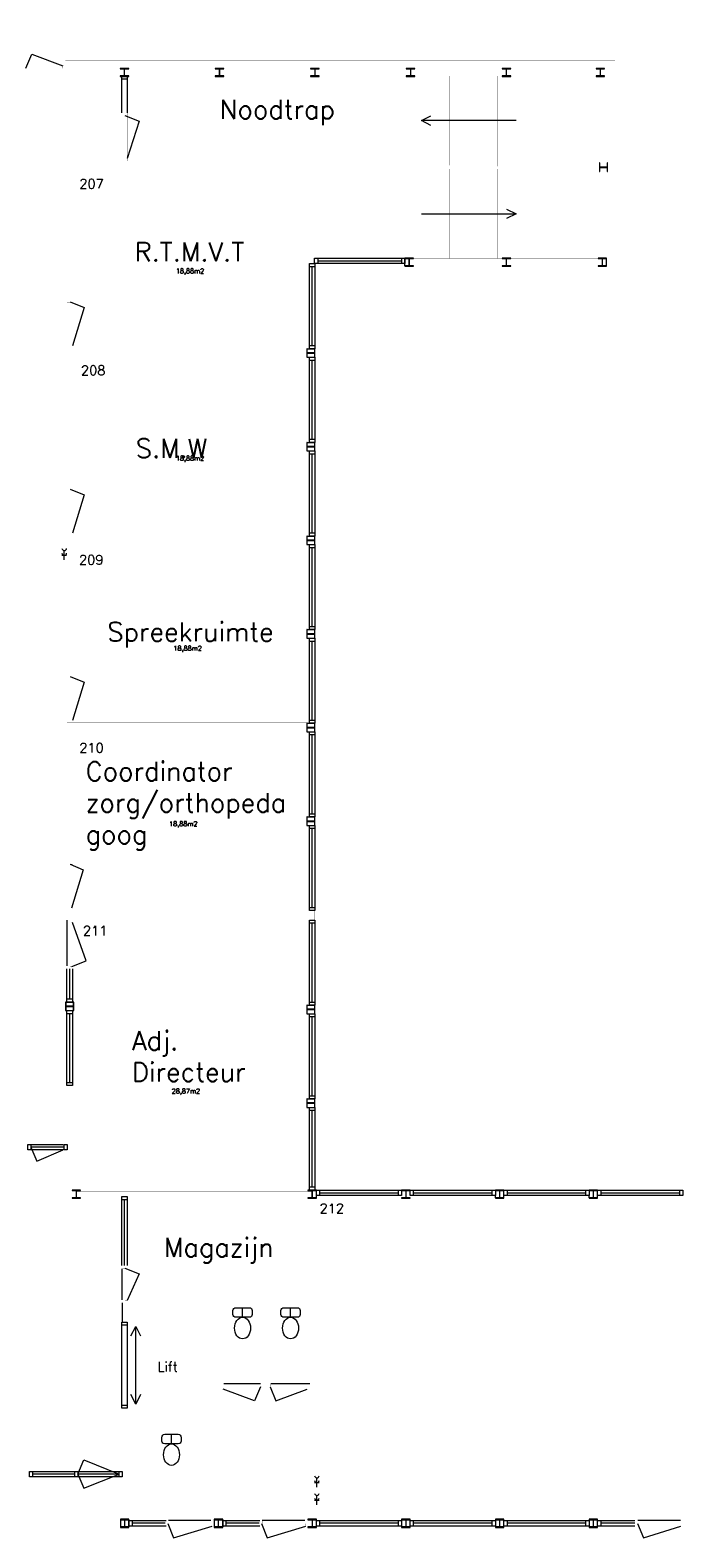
# Model space of a CAD drawing. Header units: millimetres. Extents: x 0 to 168869, y 0 to 118900.
# Tile 12 of 17: x 121466 to 135229, y 26712 to 58588. Entities that reach past the tile are written whole.
import ezdxf

# ---------------------------------------------------------------- set-up
doc = ezdxf.new("R2010")
doc.units = ezdxf.units.MM
doc.header["$MEASUREMENT"] = 0
doc.linetypes.add('DASHED2', pattern=[0.375, 0.25, -0.125])
doc.layers.get('0').update_dxf_attribs({"linetype": 'CONTINUOUS'})
for name, color, linetype in [('Binnenkozijn', 4, 'CONTINUOUS'), ('Binnenmuur', 1, 'CONTINUOUS'), ('Buitenmuur', 1, 'CONTINUOUS'), ('Hekwerk', 3, 'CONTINUOUS'), ('Lift', 3, 'CONTINUOUS'), ('Profiel', 5, 'CONTINUOUS'), ('SANITAIR', 7, 'CONTINUOUS'), ('TEKST', 7, 'CONTINUOUS'), ('Timmerwerk', 5, 'CONTINUOUS'), ('TRAPPEN', 2, 'CONTINUOUS'), ('Wandcontactdoos', 7, 'CONTINUOUS'), ('wandopeningen binnen', 4, 'CONTINUOUS'), ('wandopeningen buiten', 4, 'CONTINUOUS')]:
    doc.layers.add(name, color=color, linetype=linetype)
doc.styles.get("Standard").update_dxf_attribs({"font": 'romans.shx'})

msp = doc.modelspace()

# ---------------------------------------------------------------- linework, layer by layer
at = {"layer": 'Binnenkozijn', "lineweight": 0}
for p, q in [((123514.696, 57552.126), (123514.696, 56837.126)), ((127421.697, 51920.126), (127421.697, 53586.126)), ((127478.697, 53586.126), (127478.697, 51920.126)), ((127538.697, 53710.126), (129314.196, 53710.126)), ((129342.696, 53653.126), (127538.697, 53653.126)), ((127421.697, 49940.126), (127421.697, 51606.126)), ((127478.697, 51606.126), (127478.697, 49940.126)), ((127421.697, 47960.126), (127421.697, 49626.126)), ((127478.697, 49626.126), (127478.697, 47960.126)), ((127421.697, 45980.126), (127421.697, 47646.126)), ((127478.697, 47646.126), (127478.697, 45980.126)), ((127421.697, 44000.127), (127421.697, 45666.127)), ((127478.697, 45666.127), (127478.697, 44000.127)), ((127421.696, 42020.127), (127421.696, 43686.127)), ((127478.696, 43686.127), (127478.696, 42020.127)), ((127421.696, 40040.127), (127421.696, 41706.127)), ((127478.696, 41706.127), (127478.696, 40040.127)), ((127421.696, 38040.127), (127421.696, 39706.127)), ((127478.696, 39706.127), (127478.696, 38040.127)), ((122300.696, 38106.127), (122300.696, 38739.127)), ((122357.696, 38739.127), (122357.696, 38106.127)), ((122300.696, 36342.127), (122300.696, 37792.127)), ((122357.696, 37792.127), (122357.696, 36342.127)), ((127421.696, 36060.127), (127421.696, 37726.127)), ((127478.696, 37726.127), (127478.696, 36060.127)), ((127421.696, 34130.127), (127421.696, 35746.127)), ((127478.696, 35746.127), (127478.696, 34130.127)), ((121481.696, 35029.629), (122162.325, 35029.629)), ((122183.696, 34972.629), (121481.696, 34972.629)), ((123459.696, 32466.626), (123459.696, 33860.627)), ((123516.696, 33860.627), (123516.696, 32466.626)), ((127578.696, 34006.127), (129244.696, 34006.127)), ((129244.696, 33949.127), (127578.696, 33949.127)), ((129558.696, 34006.127), (131224.696, 34006.127)), ((131224.696, 33949.127), (129558.696, 33949.127)), ((131538.696, 34006.127), (133204.696, 34006.127)), ((133204.696, 33949.127), (131538.696, 33949.127)), ((133518.696, 34006.127), (135184.696, 34006.127)), ((135184.696, 33949.127), (133518.696, 33949.127)), ((123516.696, 31205.626), (123516.696, 29517.628)), ((121517.196, 28117.628), (122472.696, 28117.628)), ((122405.696, 28060.628), (121517.196, 28060.628)), ((122472.696, 28117.628), (123342.696, 28117.628)), ((123342.696, 28060.628), (122472.696, 28060.628)), ((123618.196, 27076.127), (124337.196, 27076.127)), ((124318.196, 27019.127), (123618.196, 27019.127)), ((125599.196, 27076.127), (126318.196, 27076.127)), ((126299.196, 27019.127), (125599.196, 27019.127)), ((127578.696, 27076.127), (129244.696, 27076.127)), ((129244.696, 27019.127), (127578.696, 27019.127)), ((129558.696, 27076.127), (131224.696, 27076.127)), ((131224.696, 27019.127), (129558.696, 27019.127)), ((131538.696, 27076.127), (133204.696, 27076.127)), ((133204.696, 27019.127), (131538.696, 27019.127)), ((133518.696, 27076.127), (134236.696, 27076.127)), ((134236.696, 27019.127), (133518.696, 27019.127))]:
    msp.add_line(p, q, dxfattribs=at)
for points in [[(123400.696, 57552.126), (123400.696, 57619.126), (123514.696, 57619.126), (123514.696, 57552.126), (123400.696, 57552.126)], [(123400.696, 56837.126), (123400.696, 57552.126)], [(127364.697, 53586.126), (127364.697, 53653.126), (127478.697, 53653.126), (127478.697, 53586.126), (127364.697, 53586.126)], [(127364.697, 51920.126), (127364.697, 53586.126)], [(127471.697, 53767.126), (127538.697, 53767.126), (127538.697, 53653.126), (127471.697, 53653.126), (127471.697, 53767.126)], [(127510.197, 53767.126), (129314.196, 53767.126)], [(129314.196, 53767.126), (129381.196, 53767.126), (129381.196, 53653.126), (129314.196, 53653.126), (129314.196, 53767.126)], [(127364.697, 51853.126), (127364.697, 51920.126), (127478.697, 51920.126), (127478.697, 51853.126), (127364.697, 51853.126)], [(127364.697, 51606.126), (127364.697, 51673.126), (127478.697, 51673.126), (127478.697, 51606.126), (127364.697, 51606.126)], [(127364.697, 49940.126), (127364.697, 51606.126)], [(127364.697, 49873.126), (127364.697, 49940.126), (127478.697, 49940.126), (127478.697, 49873.126), (127364.697, 49873.126)], [(127364.697, 49626.126), (127364.697, 49693.126), (127478.697, 49693.126), (127478.697, 49626.126), (127364.697, 49626.126)], [(127364.697, 47960.126), (127364.697, 49626.126)], [(127364.697, 47893.126), (127364.697, 47960.126), (127478.697, 47960.126), (127478.697, 47893.126), (127364.697, 47893.126)], [(127364.697, 47646.126), (127364.697, 47713.126), (127478.697, 47713.126), (127478.697, 47646.126), (127364.697, 47646.126)], [(127364.697, 45980.126), (127364.697, 47646.126)], [(127364.697, 45913.126), (127364.697, 45980.126), (127478.697, 45980.126), (127478.697, 45913.126), (127364.697, 45913.126)], [(127364.697, 45666.127), (127364.697, 45733.127), (127478.697, 45733.127), (127478.697, 45666.127), (127364.697, 45666.127)], [(127364.697, 44000.127), (127364.697, 45666.127)], [(127364.697, 43933.127), (127364.697, 44000.127), (127478.697, 44000.127), (127478.697, 43933.127), (127364.697, 43933.127)], [(127364.696, 43686.127), (127364.696, 43753.127), (127478.696, 43753.127), (127478.696, 43686.127), (127364.696, 43686.127)], [(127364.696, 42020.127), (127364.696, 43686.127)], [(127364.696, 41953.127), (127364.696, 42020.127), (127478.696, 42020.127), (127478.696, 41953.127), (127364.696, 41953.127)], [(127364.696, 41706.127), (127364.696, 41773.127), (127478.696, 41773.127), (127478.696, 41706.127), (127364.696, 41706.127)], [(127364.696, 40040.127), (127364.696, 41706.127)], [(127364.696, 39973.127), (127364.696, 40040.127), (127478.696, 40040.127), (127478.696, 39973.127), (127364.696, 39973.127)], [(127364.696, 39706.127), (127364.696, 39773.127), (127478.696, 39773.127), (127478.696, 39706.127), (127364.696, 39706.127)], [(127364.696, 38040.127), (127364.696, 39706.127)], [(122243.696, 38106.127), (122243.696, 38739.127)], [(122243.696, 38039.127), (122243.696, 38106.127), (122357.696, 38106.127), (122357.696, 38039.127), (122243.696, 38039.127)], [(127364.696, 37973.127), (127364.696, 38040.127), (127478.696, 38040.127), (127478.696, 37973.127), (127364.696, 37973.127)], [(122243.696, 37792.127), (122243.696, 37859.127), (122357.696, 37859.127), (122357.696, 37792.127), (122243.696, 37792.127)], [(122243.696, 36342.127), (122243.696, 37792.127)], [(127364.696, 37726.127), (127364.696, 37793.127), (127478.696, 37793.127), (127478.696, 37726.127), (127364.696, 37726.127)], [(127364.696, 36060.127), (127364.696, 37726.127)], [(122243.696, 36275.127), (122243.696, 36342.127), (122357.696, 36342.127), (122357.696, 36275.127), (122243.696, 36275.127)], [(127364.696, 35993.127), (127364.696, 36060.127), (127478.696, 36060.127), (127478.696, 35993.127), (127364.696, 35993.127)], [(127364.696, 35746.127), (127364.696, 35813.127), (127478.696, 35813.127), (127478.696, 35746.127), (127364.696, 35746.127)], [(127364.696, 34130.127), (127364.696, 35746.127)], [(121481.696, 34915.629), (121414.696, 34915.629), (121414.696, 35029.629), (121481.696, 35029.629), (121481.696, 34915.629)], [(122163.825, 34915.629), (121483.196, 34915.629)], [(122250.696, 34915.629), (122183.696, 34915.629), (122183.696, 35029.629), (122250.696, 35029.629), (122250.696, 34915.629)], [(127364.696, 34063.127), (127364.696, 34130.127), (127478.696, 34130.127), (127478.696, 34063.127), (127364.696, 34063.127)], [(123402.696, 33860.627), (123402.696, 33927.627), (123516.696, 33927.627), (123516.696, 33860.627), (123402.696, 33860.627)], [(123402.696, 32466.626), (123402.696, 33860.627)], [(127511.696, 34063.127), (127578.696, 34063.127), (127578.696, 33949.127), (127511.696, 33949.127), (127511.696, 34063.127)], [(127578.696, 34063.127), (129244.696, 34063.127)], [(129244.696, 34063.127), (129311.696, 34063.127), (129311.696, 33949.127), (129244.696, 33949.127), (129244.696, 34063.127)], [(129491.696, 34063.127), (129558.696, 34063.127), (129558.696, 33949.127), (129491.696, 33949.127), (129491.696, 34063.127)], [(129558.696, 34063.127), (131224.696, 34063.127)], [(131224.696, 34063.127), (131291.696, 34063.127), (131291.696, 33949.127), (131224.696, 33949.127), (131224.696, 34063.127)], [(131471.696, 34063.127), (131538.696, 34063.127), (131538.696, 33949.127), (131471.696, 33949.127), (131471.696, 34063.127)], [(131538.696, 34063.127), (133204.696, 34063.127)], [(133204.696, 34063.127), (133271.696, 34063.127), (133271.696, 33949.127), (133204.696, 33949.127), (133204.696, 34063.127)], [(133451.696, 34063.127), (133518.696, 34063.127), (133518.696, 33949.127), (133451.696, 33949.127), (133451.696, 34063.127)], [(133518.696, 34063.127), (135184.696, 34063.127)], [(135184.696, 34063.127), (135251.696, 34063.127), (135251.696, 33949.127), (135184.696, 33949.127), (135184.696, 34063.127)], [(123402.696, 31205.626), (123402.696, 31272.626), (123516.696, 31272.626), (123516.696, 31205.626), (123402.696, 31205.626)], [(123402.696, 29517.628), (123402.696, 31205.626)], [(123402.696, 29450.628), (123402.696, 29517.628), (123516.696, 29517.628), (123516.696, 29450.628), (123402.696, 29450.628)], [(121517.196, 28003.628), (121450.196, 28003.628), (121450.196, 28117.628), (121517.196, 28117.628), (121517.196, 28003.628)], [(122472.696, 28003.628), (122405.696, 28003.628), (122405.696, 28117.628), (122472.696, 28117.628), (122472.696, 28003.628)], [(123409.696, 28003.628), (123342.696, 28003.628), (123342.696, 28117.628), (123409.696, 28117.628), (123409.696, 28003.628)], [(122472.696, 28003.628), (121517.196, 28003.628)], [(123342.696, 28003.628), (122472.696, 28003.628)], [(123618.196, 26962.127), (123551.196, 26962.127), (123551.196, 27076.127), (123618.196, 27076.127), (123618.196, 26962.127)], [(124337.196, 26962.127), (123618.196, 26962.127)], [(125599.196, 26962.127), (125532.196, 26962.127), (125532.196, 27076.127), (125599.196, 27076.127), (125599.196, 26962.127)], [(126318.196, 26962.127), (125599.196, 26962.127)], [(127578.696, 26962.127), (127511.696, 26962.127), (127511.696, 27076.127), (127578.696, 27076.127), (127578.696, 26962.127)], [(129244.696, 26962.127), (127578.696, 26962.127)], [(129311.696, 26962.127), (129244.696, 26962.127), (129244.696, 27076.127), (129311.696, 27076.127), (129311.696, 26962.127)], [(129558.696, 26962.127), (129491.696, 26962.127), (129491.696, 27076.127), (129558.696, 27076.127), (129558.696, 26962.127)], [(131224.696, 26962.127), (129558.696, 26962.127)], [(131291.696, 26962.127), (131224.696, 26962.127), (131224.696, 27076.127), (131291.696, 27076.127), (131291.696, 26962.127)], [(131538.696, 26962.127), (131471.696, 26962.127), (131471.696, 27076.127), (131538.696, 27076.127), (131538.696, 26962.127)], [(133204.696, 26962.127), (131538.696, 26962.127)], [(133271.696, 26962.127), (133204.696, 26962.127), (133204.696, 27076.127), (133271.696, 27076.127), (133271.696, 26962.127)], [(133518.696, 26962.127), (133451.696, 26962.127), (133451.696, 27076.127), (133518.696, 27076.127), (133518.696, 26962.127)], [(134236.696, 26962.127), (133518.696, 26962.127)]]:
    msp.add_lwpolyline(points, dxfattribs=at)
at = {"layer": 'Binnenkozijn', "lineweight": 0, "const_width": 0.8}
msp.add_lwpolyline([(123457.696, 56837.126), (123457.696, 57552.126)], dxfattribs=at)
at = {"layer": 'Binnenmuur', "lineweight": 0, "const_width": 0.8}
for points in [[(127371.697, 53653.126), (127371.697, 55623.126), (122350.696, 55623.126), (122350.696, 52897.126), (122250.696, 52897.126), (122250.696, 55823.126), (127471.697, 55823.126), (127471.697, 53653.126), (127371.697, 53653.126)], [(122250.696, 48937.127), (122350.696, 48937.126), (122350.696, 51863.126), (122250.696, 51863.126), (122250.696, 48937.127), (122250.696, 48937.127)], [(122250.696, 44977.127), (122350.696, 44977.126), (122350.696, 47903.126), (122250.696, 47903.126), (122250.696, 44977.127), (122250.696, 44977.127)], [(122250.696, 41007.127), (122350.696, 41007.126), (122350.696, 43943.127), (122250.696, 43943.127), (122250.696, 41007.127), (122250.696, 41007.127)], [(122302.196, 33892.127), (122350.696, 33892.127), (122350.696, 36275.127), (122250.696, 36275.127), (122250.696, 33892.127), (122302.196, 33892.127)], [(127423.196, 27104.627), (127471.696, 27104.627), (127471.696, 33892.126), (127371.696, 33892.126), (127371.696, 27104.627), (127423.196, 27104.627)], [(123509.696, 31677.626), (123509.696, 31272.626), (123409.696, 31272.626), (123409.696, 31677.626), (123509.696, 31677.626)], [(126481.946, 31577.626), (126481.946, 29856.128), (126381.946, 29856.128), (126381.946, 31577.626), (126481.946, 31577.626)], [(123461.196, 27104.627), (123509.696, 27104.627), (123509.696, 29450.628), (123409.696, 29450.628), (123409.696, 27104.627), (123461.196, 27104.627)]]:
    msp.add_lwpolyline(points, dxfattribs=at)
at = {"layer": 'Buitenmuur', "lineweight": 0}
msp.add_line((123409.696, 31677.626), (123409.696, 31272.626), dxfattribs=at)
at = {"layer": 'Buitenmuur', "lineweight": 0, "const_width": 0.8}
for points in [[(133719.696, 53440.126), (129478.59, 53440.126), (129381.196, 53440.126), (129381.196, 53598.626), (129478.59, 53598.626), (129478.59, 53540.126), (133719.696, 53540.126), (133719.696, 57839.125), (122207.697, 57839.125), (122207.697, 57939.125), (133819.696, 57939.125), (133819.696, 57839.125), (133819.696, 53440.126), (133719.696, 53440.126)], [(125461.697, 57619.126), (122207.697, 57619.127), (122207.697, 57719.127), (125461.697, 57719.126), (125461.697, 57619.126)], [(127476.696, 57619.126), (125467.697, 57619.126), (125467.697, 57719.126), (127476.696, 57719.126), (127476.696, 57619.126)], [(129496.696, 57619.126), (127482.697, 57619.126), (127482.697, 57719.126), (129496.696, 57719.126), (129496.696, 57619.126)], [(131521.696, 57619.126), (129502.697, 57619.126), (129502.697, 57719.126), (131521.696, 57719.126), (131521.696, 57619.126)], [(133506.696, 57619.125), (131527.697, 57619.125), (131527.697, 57719.125), (133506.696, 57719.125), (133506.696, 57619.125)], [(133499.696, 55692.626), (133499.696, 57609.625), (133599.696, 57609.625), (133599.696, 55692.626), (133499.696, 55692.626)], [(133499.696, 53769.626), (133499.696, 55686.626), (133599.696, 55686.626), (133599.696, 53769.626), (133499.696, 53769.626)], [(131521.696, 53660.126), (129474.196, 53660.126), (129474.196, 53760.126), (131521.696, 53760.126), (131521.696, 53660.126)], [(133546.696, 53660.126), (131527.696, 53660.126), (131527.696, 53760.126), (133546.696, 53760.126), (133546.696, 53660.126)], [(127307.697, 47703.126), (122350.696, 47703.126), (122350.696, 47903.126), (127307.697, 47903.126), (127307.697, 47703.126)], [(127307.696, 43743.127), (122350.696, 43743.127), (122350.696, 43943.127), (127307.696, 43943.127), (127307.696, 43743.127)], [(127478.696, 39773.127), (122243.696, 39773.127), (122243.696, 39973.127), (127478.696, 39973.127), (127478.696, 39773.127)], [(127418.696, 33927.627), (122443.696, 33927.626), (122443.696, 34027.626), (127418.696, 34027.627), (127418.696, 33927.627)], [(127371.696, 31577.626), (123509.696, 31577.626), (123509.696, 31677.626), (127371.696, 31677.626), (127371.696, 31577.626)], [(125492.196, 31570.625), (125392.196, 31570.625), (125392.196, 27104.627), (125492.196, 27104.627), (125492.196, 31570.625)], [(125392.196, 28901.128), (123509.696, 28901.128), (123509.696, 29001.128), (125392.196, 29001.128), (125392.196, 28901.128)]]:
    msp.add_lwpolyline(points, dxfattribs=at)
at = {"layer": 'Hekwerk', "lineweight": 0, "const_width": 0.8}
for points in [[(131236.196, 65444.125), (131186.196, 65444.125), (131186.196, 57939.125), (131236.196, 57939.125), (131236.196, 65444.125)], [(129731.697, 55689.626), (129731.697, 55729.626), (131729.696, 55729.626), (131729.696, 55649.626), (129731.697, 55649.626), (129731.697, 55689.626)]]:
    msp.add_lwpolyline(points, dxfattribs=at)
at = {"layer": 'Lift', "lineweight": 0, "const_width": 0.8}
msp.add_lwpolyline([(123518.946, 31577.626), (125382.946, 31577.626), (125382.946, 29001.128), (123518.946, 29001.128), (123518.946, 31577.626)], dxfattribs=at)
at = {"layer": 'Profiel', "lineweight": 0}
msp.add_line((127317.196, 37793.127), (127469.196, 37793.127), dxfattribs=at)
for points in [[(123367.697, 57780.626), (123367.697, 57771.126), (123439.697, 57771.126, -0.414213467), (123454.697, 57756.126), (123454.697, 57634.126, -0.414213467), (123439.696, 57619.126), (123367.696, 57619.126), (123367.696, 57609.626), (123547.696, 57609.626), (123547.696, 57619.126), (123475.697, 57619.126, -0.41421385), (123460.697, 57634.126), (123460.697, 57756.126, -0.414213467), (123475.697, 57771.126), (123547.697, 57771.126), (123547.697, 57780.626)], [(125374.697, 57780.626), (125374.697, 57771.126), (125446.697, 57771.126, -0.414213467), (125461.697, 57756.126), (125461.696, 57634.126, -0.414213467), (125446.696, 57619.126), (125374.696, 57619.126), (125374.696, 57609.626), (125554.696, 57609.626), (125554.696, 57619.126), (125482.696, 57619.126, -0.41421385), (125467.696, 57634.126), (125467.697, 57756.126, -0.414213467), (125482.697, 57771.126), (125554.697, 57771.126), (125554.697, 57780.626)], [(127389.696, 57780.626), (127389.696, 57771.126), (127461.696, 57771.126, -0.414213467), (127476.696, 57756.126), (127476.696, 57634.126, -0.414213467), (127461.696, 57619.126), (127389.696, 57619.126), (127389.696, 57609.626), (127569.696, 57609.626), (127569.696, 57619.126), (127497.696, 57619.126, -0.41421385), (127482.696, 57634.126), (127482.697, 57756.126, -0.414213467), (127497.697, 57771.126), (127569.697, 57771.126), (127569.697, 57780.626)], [(129409.696, 57780.626), (129409.696, 57771.126), (129481.696, 57771.126, -0.414213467), (129496.696, 57756.126), (129496.696, 57634.126, -0.414213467), (129481.696, 57619.126), (129409.696, 57619.126), (129409.696, 57609.626), (129589.696, 57609.626), (129589.696, 57619.126), (129517.696, 57619.126, -0.41421385), (129502.696, 57634.126), (129502.697, 57756.126, -0.414213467), (129517.697, 57771.126), (129589.697, 57771.126), (129589.696, 57780.626)], [(131434.696, 57780.626), (131434.696, 57771.126), (131506.696, 57771.126, -0.414213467), (131521.696, 57756.126), (131521.696, 57634.126, -0.414213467), (131506.696, 57619.126), (131434.696, 57619.126), (131434.696, 57609.626), (131614.696, 57609.625), (131614.696, 57619.125), (131542.696, 57619.125, -0.41421385), (131527.696, 57634.125), (131527.697, 57756.125, -0.414213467), (131542.697, 57771.125), (131614.697, 57771.125), (131614.696, 57780.626)], [(133419.696, 57780.625), (133419.696, 57771.125), (133491.696, 57771.125, -0.414213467), (133506.696, 57756.125), (133506.696, 57634.125, -0.414213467), (133491.696, 57619.125), (133419.696, 57619.125), (133419.696, 57609.625), (133599.696, 57609.625), (133599.696, 57619.125), (133527.696, 57619.125, -0.41421385), (133512.696, 57634.125), (133512.697, 57756.125, -0.414213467), (133527.697, 57771.125), (133599.697, 57771.125), (133599.696, 57780.625)], [(133661.196, 55779.626), (133651.696, 55779.626), (133651.696, 55707.626, -0.414213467), (133636.696, 55692.626), (133514.696, 55692.626, -0.414213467), (133499.696, 55707.626), (133499.696, 55779.626), (133490.196, 55779.626), (133490.196, 55599.626), (133499.696, 55599.626), (133499.696, 55671.626, -0.41421385), (133514.696, 55686.626), (133636.696, 55686.625, -0.414213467), (133651.696, 55671.625), (133651.696, 55599.625), (133661.196, 55599.626)], [(129381.196, 53769.627), (129381.196, 53760.127), (129453.196, 53760.126, -0.414213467), (129468.196, 53745.126), (129468.196, 53623.126, -0.414213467), (129453.196, 53608.126), (129381.196, 53608.126), (129381.196, 53598.626), (129561.196, 53598.626), (129561.196, 53608.126), (129489.196, 53608.126, -0.41421385), (129474.196, 53623.126), (129474.196, 53745.126, -0.414213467), (129489.196, 53760.126), (129561.196, 53760.126), (129561.196, 53769.627)], [(131434.696, 53769.626), (131434.696, 53760.126), (131506.696, 53760.126, -0.414213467), (131521.696, 53745.126), (131521.696, 53623.126, -0.414213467), (131506.696, 53608.126), (131434.696, 53608.126), (131434.696, 53598.626), (131614.696, 53598.626), (131614.696, 53608.126), (131542.696, 53608.126, -0.41421385), (131527.696, 53623.126), (131527.696, 53745.126, -0.414213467), (131542.697, 53760.126), (131614.697, 53760.126), (131614.696, 53769.626)], [(133459.696, 53769.626), (133459.696, 53760.126), (133531.696, 53760.126, -0.414213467), (133546.696, 53745.126), (133546.696, 53623.126, -0.414213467), (133531.696, 53608.126), (133459.696, 53608.126), (133459.696, 53598.626), (133639.696, 53598.626), (133639.696, 53608.126), (133567.696, 53608.126, -0.41421385), (133552.696, 53623.126), (133552.696, 53745.126, -0.414213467), (133567.696, 53760.126), (133639.696, 53760.126), (133639.696, 53769.626)], [(127478.697, 51853.126), (127469.197, 51853.126), (127469.197, 51781.126, -0.414213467), (127454.197, 51766.126), (127332.197, 51766.126, -0.414213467), (127317.197, 51781.126), (127317.197, 51853.126), (127307.697, 51853.126), (127307.697, 51673.126), (127317.197, 51673.126), (127317.197, 51745.126, -0.41421385), (127332.197, 51760.126), (127454.197, 51760.126, -0.414213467), (127469.197, 51745.126), (127469.197, 51673.126), (127478.697, 51673.126)], [(127478.697, 49873.126), (127469.197, 49873.126), (127469.197, 49801.126, -0.414213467), (127454.197, 49786.126), (127332.197, 49786.126, -0.414213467), (127317.197, 49801.127), (127317.197, 49873.127), (127307.697, 49873.127), (127307.697, 49693.126), (127317.197, 49693.126), (127317.197, 49765.126, -0.41421385), (127332.197, 49780.126), (127454.197, 49780.126, -0.414213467), (127469.197, 49765.126), (127469.197, 49693.126), (127478.697, 49693.126)], [(127478.697, 47893.126), (127469.197, 47893.126), (127469.197, 47821.126, -0.414213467), (127454.197, 47806.126), (127332.197, 47806.127, -0.414213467), (127317.197, 47821.127), (127317.197, 47893.127), (127307.697, 47893.127), (127307.697, 47713.127), (127317.197, 47713.127), (127317.197, 47785.127, -0.41421385), (127332.197, 47800.127), (127454.197, 47800.126, -0.414213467), (127469.197, 47785.126), (127469.197, 47713.126), (127478.697, 47713.126)], [(127478.697, 45913.126), (127469.197, 45913.126), (127469.197, 45841.126, -0.414213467), (127454.197, 45826.126), (127332.197, 45826.127, -0.414213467), (127317.197, 45841.127), (127317.197, 45913.127), (127307.697, 45913.127), (127307.697, 45733.127), (127317.197, 45733.127), (127317.197, 45805.127, -0.41421385), (127332.197, 45820.127), (127454.197, 45820.126, -0.414213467), (127469.197, 45805.126), (127469.197, 45733.126), (127478.697, 45733.126)], [(127478.697, 43933.127), (127469.197, 43933.127), (127469.197, 43861.127, -0.414213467), (127454.197, 43846.127), (127332.197, 43846.127, -0.414213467), (127317.197, 43861.127), (127317.197, 43933.127), (127307.697, 43933.127), (127307.696, 43753.127), (127317.196, 43753.127), (127317.196, 43825.127, -0.41421385), (127332.196, 43840.127), (127454.196, 43840.126, -0.414213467), (127469.196, 43825.126), (127469.196, 43753.126), (127478.697, 43753.127)], [(127478.696, 41953.127), (127469.196, 41953.127), (127469.196, 41881.127, -0.414213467), (127454.196, 41866.127), (127332.196, 41866.127, -0.414213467), (127317.196, 41881.127), (127317.196, 41953.127), (127307.696, 41953.127), (127307.696, 41773.127), (127317.196, 41773.127), (127317.196, 41845.127, -0.41421385), (127332.196, 41860.127), (127454.196, 41860.126, -0.414213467), (127469.196, 41845.126), (127469.196, 41773.126), (127478.696, 41773.127)], [(122386.197, 38039.126), (122376.697, 38039.126), (122376.696, 37967.126, -0.414213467), (122361.696, 37952.126), (122239.696, 37952.127, -0.414213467), (122224.696, 37967.127), (122224.696, 38039.127), (122215.196, 38039.127), (122215.196, 37859.127), (122224.696, 37859.127), (122224.696, 37931.127, -0.41421385), (122239.696, 37946.127), (122361.696, 37946.126, -0.414213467), (122376.696, 37931.126), (122376.696, 37859.126), (122386.197, 37859.126)], [(127478.696, 37973.127), (127469.196, 37973.127), (127469.196, 37901.127, -0.414213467), (127454.196, 37886.127), (127332.196, 37886.127, -0.414213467), (127317.196, 37901.127), (127317.196, 37973.127), (127307.696, 37973.127), (127307.696, 37793.127), (127317.196, 37793.127), (127317.196, 37865.127, -0.41421385), (127332.196, 37880.127), (127454.196, 37880.126, -0.414213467), (127469.196, 37865.126), (127469.196, 37793.126), (127478.696, 37793.127)], [(127478.696, 35993.127), (127469.196, 35993.127), (127469.196, 35921.127, -0.414213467), (127454.196, 35906.127), (127332.196, 35906.127, -0.414213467), (127317.196, 35921.127), (127317.196, 35993.127), (127307.696, 35993.127), (127307.696, 35813.127), (127317.196, 35813.127), (127317.196, 35885.127, -0.41421385), (127332.196, 35900.127), (127454.196, 35900.126, -0.414213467), (127469.196, 35885.126), (127469.196, 35813.126), (127478.696, 35813.127)], [(122350.696, 34063.127), (122350.696, 34053.627), (122422.696, 34053.627, -0.414213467), (122437.696, 34038.627), (122437.696, 33916.627, -0.414213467), (122422.696, 33901.627), (122350.696, 33901.627), (122350.696, 33892.127), (122530.696, 33892.126), (122530.696, 33901.626), (122458.696, 33901.626, -0.41421385), (122443.696, 33916.626), (122443.696, 34038.626, -0.414213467), (122458.696, 34053.626), (122530.696, 34053.626), (122530.696, 34063.127)], [(127331.696, 34063.127), (127331.696, 34053.627), (127403.696, 34053.627, -0.414213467), (127418.696, 34038.627), (127418.696, 33916.627, -0.414213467), (127403.696, 33901.627), (127331.696, 33901.627), (127331.696, 33892.127), (127511.696, 33892.126), (127511.696, 33901.626), (127439.696, 33901.626, -0.41421385), (127424.696, 33916.626), (127424.696, 34038.626, -0.414213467), (127439.696, 34053.626), (127511.696, 34053.626), (127511.696, 34063.127)], [(129311.696, 34063.127), (129311.696, 34053.627), (129383.696, 34053.627, -0.414213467), (129398.696, 34038.627), (129398.696, 33916.627, -0.414213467), (129383.696, 33901.627), (129311.696, 33901.627), (129311.696, 33892.127), (129491.696, 33892.126), (129491.696, 33901.626), (129419.696, 33901.626, -0.41421385), (129404.696, 33916.626), (129404.696, 34038.626, -0.414213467), (129419.696, 34053.626), (129491.696, 34053.626), (129491.696, 34063.127)], [(131291.696, 34063.127), (131291.696, 34053.627), (131363.696, 34053.627, -0.414213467), (131378.696, 34038.627), (131378.696, 33916.627, -0.414213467), (131363.696, 33901.627), (131291.696, 33901.627), (131291.696, 33892.127), (131471.696, 33892.126), (131471.696, 33901.626), (131399.696, 33901.626, -0.41421385), (131384.696, 33916.626), (131384.696, 34038.626, -0.414213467), (131399.696, 34053.626), (131471.696, 34053.626), (131471.696, 34063.127)], [(133271.696, 34063.127), (133271.696, 34053.627), (133343.696, 34053.627, -0.414213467), (133358.696, 34038.627), (133358.696, 33916.627, -0.414213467), (133343.696, 33901.627), (133271.696, 33901.627), (133271.696, 33892.127), (133451.696, 33892.126), (133451.696, 33901.626), (133379.696, 33901.626, -0.41421385), (133364.696, 33916.626), (133364.696, 34038.626, -0.414213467), (133379.696, 34053.626), (133451.696, 34053.626), (133451.696, 34063.127)], [(123551.196, 26933.627), (123551.196, 26943.127), (123479.196, 26943.127, -0.414213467), (123464.196, 26958.127), (123464.196, 27080.127, -0.414213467), (123479.196, 27095.127), (123551.196, 27095.127), (123551.196, 27104.627), (123371.196, 27104.627), (123371.196, 27095.127), (123443.196, 27095.127, -0.41421385), (123458.196, 27080.127), (123458.196, 26958.127, -0.414213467), (123443.196, 26943.127), (123371.196, 26943.127), (123371.196, 26933.627)], [(125532.196, 26933.627), (125532.196, 26943.127), (125460.196, 26943.127, -0.414213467), (125445.196, 26958.127), (125445.196, 27080.127, -0.414213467), (125460.196, 27095.127), (125532.196, 27095.127), (125532.196, 27104.627), (125352.196, 27104.627), (125352.196, 27095.127), (125424.196, 27095.127, -0.41421385), (125439.196, 27080.127), (125439.196, 26958.127, -0.414213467), (125424.196, 26943.127), (125352.196, 26943.127), (125352.196, 26933.627)], [(127513.196, 26933.627), (127513.196, 26943.127), (127441.196, 26943.127, -0.414213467), (127426.196, 26958.127), (127426.196, 27080.127, -0.414213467), (127441.196, 27095.127), (127513.196, 27095.127), (127513.196, 27104.627), (127333.196, 27104.627), (127333.196, 27095.127), (127405.196, 27095.127, -0.41421385), (127420.196, 27080.127), (127420.196, 26958.127, -0.414213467), (127405.196, 26943.127), (127333.196, 26943.127), (127333.196, 26933.627)], [(129311.696, 27104.627), (129311.696, 27095.127), (129383.696, 27095.127, -0.414213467), (129398.696, 27080.127), (129398.696, 26958.127, -0.414213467), (129383.696, 26943.127), (129311.696, 26943.127), (129311.696, 26933.627), (129491.696, 26933.627), (129491.696, 26943.127), (129419.696, 26943.127, -0.41421385), (129404.696, 26958.127), (129404.696, 27080.127, -0.414213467), (129419.696, 27095.127), (129491.696, 27095.127), (129491.696, 27104.627)], [(131291.696, 27104.627), (131291.696, 27095.127), (131363.696, 27095.127, -0.414213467), (131378.696, 27080.127), (131378.696, 26958.127, -0.414213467), (131363.696, 26943.127), (131291.696, 26943.127), (131291.696, 26933.627), (131471.696, 26933.627), (131471.696, 26943.127), (131399.696, 26943.127, -0.41421385), (131384.696, 26958.127), (131384.696, 27080.127, -0.414213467), (131399.696, 27095.127), (131471.696, 27095.127), (131471.696, 27104.627)], [(133271.696, 27104.627), (133271.696, 27095.127), (133343.696, 27095.127, -0.414213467), (133358.696, 27080.127), (133358.696, 26958.127, -0.414213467), (133343.696, 26943.127), (133271.696, 26943.127), (133271.696, 26933.627), (133451.696, 26933.627), (133451.696, 26943.127), (133379.696, 26943.127, -0.41421385), (133364.696, 26958.127), (133364.696, 27080.127, -0.414213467), (133379.696, 27095.127), (133451.696, 27095.127), (133451.696, 27104.627)]]:
    msp.add_lwpolyline(points, format="xyb", close=True, dxfattribs=at)
at = {"layer": 'SANITAIR', "lineweight": 0}
for points in [[(125749.318, 31517.626, -0.414213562), (125809.318, 31577.626), (126095.54, 31577.626, -0.414213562), (126155.54, 31517.626), (126155.54, 31435.04, -0.414213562), (126095.54, 31375.04), (125809.318, 31375.04, -0.414213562), (125749.318, 31435.04)], [(126762.598, 31517.626, -0.414213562), (126822.598, 31577.626), (127108.82, 31577.626, -0.414213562), (127168.82, 31517.626), (127168.82, 31435.04, -0.414213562), (127108.82, 31375.04), (126822.598, 31375.04, -0.414213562), (126762.598, 31435.04)], [(124247.835, 28841.128, -0.414213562), (124307.835, 28901.128), (124594.056, 28901.128, -0.414213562), (124654.056, 28841.128), (124654.056, 28758.542, -0.414213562), (124594.056, 28698.542), (124307.835, 28698.542, -0.414213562), (124247.835, 28758.542)]]:
    msp.add_lwpolyline(points, format="xyb", close=True, dxfattribs=at)
for points in [[(125952.429, 31375.04), (125952.429, 31577.626)], [(126965.709, 31375.04), (126965.709, 31577.626)], [(124450.946, 28698.542), (124450.946, 28901.128)]]:
    msp.add_lwpolyline(points, dxfattribs=at)
for centre in [(125952.429, 31146.928), (126965.709, 31146.928), (124450.946, 28470.43)]:
    msp.add_ellipse(centre, major_axis=(0, 228.113), ratio=0.735922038, dxfattribs=at)
at = {"layer": 'Timmerwerk', "lineweight": 0}
for p, q in [((129381.196, 53608.126), (129381.196, 53769.627)), ((133639.696, 53608.126), (133639.696, 53760.126)), ((127317.197, 51853.126), (127469.197, 51853.126)), ((127317.197, 51853.126), (127469.197, 51853.126)), ((127317.197, 51853.126), (127469.197, 51853.126)), ((127317.197, 51673.126), (127469.197, 51673.126)), ((127317.197, 49873.127), (127469.197, 49873.126)), ((127317.197, 49693.126), (127469.197, 49693.126)), ((127317.197, 47893.127), (127469.197, 47893.126)), ((127317.197, 47893.127), (127469.197, 47893.126)), ((127317.197, 47713.127), (127469.197, 47713.127)), ((127317.197, 45913.127), (127469.197, 45913.126)), ((127317.197, 45733.127), (127469.197, 45733.127)), ((127317.196, 43753.127), (127469.196, 43753.127)), ((127317.197, 43933.127), (127469.197, 43933.127)), ((127317.196, 41953.127), (127469.196, 41953.127)), ((127317.196, 41773.127), (127469.196, 41773.127)), ((122224.696, 38039.127), (122376.697, 38039.126)), ((127317.196, 37973.127), (127469.196, 37973.127)), ((122221.17, 37859.126), (122373.17, 37859.126)), ((127317.196, 35993.127), (127469.196, 35993.127)), ((127317.196, 35813.127), (127469.196, 35813.127)), ((127511.696, 33901.626), (127511.696, 33949.127)), ((131291.696, 33901.627), (131291.696, 33949.127)), ((131471.696, 33901.626), (131471.696, 33949.127)), ((133271.696, 33901.627), (133271.696, 33949.127)), ((133451.696, 33901.626), (133451.696, 33949.127)), ((123371.196, 27095.127), (123371.196, 26943.127)), ((123551.196, 27095.127), (123551.196, 26943.127)), ((125352.196, 27095.127), (125352.196, 26943.127)), ((125532.196, 27095.127), (125532.196, 26943.127))]:
    msp.add_line(p, q, dxfattribs=at)
at = {"layer": 'Timmerwerk', "lineweight": 0, "const_width": 0.8}
msp.add_lwpolyline([(127333.196, 27095.127), (127333.196, 26943.127)], dxfattribs=at)
at = {"layer": 'TRAPPEN', "lineweight": 0}
for p, q in [((129731.697, 56674.376), (129931.697, 56774.376)), ((131729.696, 56674.376), (129731.697, 56674.376)), ((129931.697, 56574.376), (129731.697, 56674.376)), ((129731.697, 54704.876), (131729.696, 54704.876)), ((131529.696, 54804.876), (131729.696, 54704.876)), ((131729.696, 54704.876), (131529.696, 54604.876)), ((123594.166, 30981.627), (123694.166, 31181.627)), ((123694.166, 29541.627), (123694.166, 31181.627)), ((123694.166, 31181.627), (123794.166, 30981.627)), ((123694.166, 29541.627), (123594.166, 29741.627)), ((123794.166, 29741.627), (123694.166, 29541.627))]:
    msp.add_line(p, q, dxfattribs=at)
at = {"layer": 'TRAPPEN', "color": 2, "lineweight": 0, "const_width": 0.8}
for points in [[(129731.697, 55729.626), (129731.697, 57619.126)], [(129929.696, 55729.626), (129929.696, 57619.125)], [(129929.696, 55729.626), (129929.696, 57583.625)], [(130129.696, 55729.626), (130129.696, 57619.125)], [(130129.696, 55729.626), (130129.696, 57583.625)], [(130329.696, 55729.626), (130329.696, 57619.125)], [(130329.696, 55729.626), (130329.696, 57583.625)], [(130529.696, 55729.626), (130529.696, 57619.125)], [(130529.696, 55729.626), (130529.696, 57583.625)], [(130729.696, 55729.626), (130729.696, 57619.125)], [(130729.696, 55729.626), (130729.696, 57583.625)], [(130929.696, 55729.626), (130929.696, 57619.125)], [(130929.696, 55729.626), (130929.696, 57583.625)], [(131129.696, 55729.626), (131129.696, 57619.125)], [(131129.696, 55729.626), (131129.696, 57583.625)], [(131329.696, 55729.626), (131329.696, 57619.125)], [(131329.696, 55709.626), (131329.696, 57583.625)], [(131529.696, 55709.626), (131529.696, 57557.626)], [(131529.696, 55729.626), (131529.696, 57557.626)], [(131729.696, 55709.626), (131729.696, 57619.125)]]:
    msp.add_lwpolyline(points, dxfattribs=at)
at = {"layer": 'TRAPPEN', "color": 2, "linetype": 'DASHED2', "lineweight": 0, "const_width": 0.8}
for points in [[(129731.697, 53760.126), (129731.697, 55649.626)], [(129929.696, 53760.126), (129929.696, 55649.626)], [(129929.696, 53760.126), (129929.696, 55614.126)], [(130129.696, 53760.126), (130129.696, 55649.626)], [(130129.696, 53760.126), (130129.696, 55614.126)], [(130329.696, 53760.126), (130329.696, 55649.626)], [(130329.696, 53760.126), (130329.696, 55614.126)], [(130529.696, 53760.126), (130529.696, 55649.626)], [(130529.696, 53760.126), (130529.696, 55614.126)], [(130729.696, 53760.126), (130729.696, 55649.626)], [(130729.696, 53760.126), (130729.696, 55614.126)], [(130929.696, 53760.126), (130929.696, 55649.626)], [(130929.696, 53760.126), (130929.696, 55614.126)], [(131129.696, 53760.126), (131129.696, 55649.626)], [(131129.696, 53760.126), (131129.696, 55614.126)], [(131329.696, 53760.126), (131329.696, 55649.626)], [(131329.696, 53760.126), (131329.696, 55614.126)], [(131529.696, 53760.126), (131529.696, 55649.626)], [(131729.696, 53760.126), (131729.696, 55649.626)]]:
    msp.add_lwpolyline(points, dxfattribs=at)
at = {"layer": 'Wandcontactdoos', "lineweight": 0}
for p, q in [((122186.696, 47486.747), (122186.696, 47586.747)), ((122136.696, 47486.747), (122236.696, 47486.747)), ((122186.696, 47386.747), (122186.696, 47486.747)), ((127471.696, 27880.856), (127571.696, 27880.856)), ((127521.696, 27880.856), (127521.696, 27980.856)), ((127521.696, 27780.856), (127521.696, 27880.856)), ((127471.696, 27509.427), (127571.696, 27509.427)), ((127521.696, 27509.427), (127521.696, 27609.427)), ((127521.696, 27409.427), (127521.696, 27509.427))]:
    msp.add_line(p, q, dxfattribs=at)
for centre in [(122186.696, 47637.68), (122186.696, 47537.68), (127521.696, 28031.789), (127521.696, 27931.789), (127521.696, 27660.36), (127521.696, 27560.36)]:
    msp.add_arc(centre, 50.932, 190.9801994, 349.0198006, dxfattribs=at)
at = {"layer": 'wandopeningen binnen', "lineweight": 0}
for p, q in [((122243.696, 39773.127), (122243.696, 38806.127)), ((123402.696, 32399.626), (123402.696, 31744.626)), ((126333.946, 29970.128), (125556.605, 29970.128)), ((127371.696, 29970.128), (126548.946, 29970.128)), ((125285.196, 27076.127), (124385.196, 27076.127)), ((127266.196, 27076.127), (126366.196, 27076.127)), ((135203.696, 27076.127), (134303.696, 27076.127))]:
    msp.add_line(p, q, dxfattribs=at)
at = {"layer": 'wandopeningen buiten', "lineweight": 0}
for p, q in [((121375.197, 57783.127), (121498.277, 58083.426)), ((121498.277, 58083.426), (122155.697, 57833.127)), ((123464.696, 56785.126), (123764.996, 56662.046)), ((123764.996, 56662.046), (123514.696, 55875.126)), ((122307.696, 52845.126), (122607.996, 52722.046)), ((122607.996, 52722.046), (122357.696, 51915.126)), ((122307.696, 48885.126), (122607.996, 48762.046)), ((122607.996, 48762.046), (122357.696, 47955.126)), ((122307.696, 44925.127), (122607.996, 44802.046)), ((122607.996, 44802.046), (122357.696, 43995.127)), ((122307.696, 40955.127), (122586.996, 40832.046)), ((122586.996, 40832.046), (122336.696, 40025.127)), ((122647.996, 38914.207), (122357.696, 39721.127)), ((122347.697, 38791.127), (122647.996, 38914.207)), ((121481.696, 34972.629), (121604.777, 34672.329)), ((121604.777, 34672.329), (122162.325, 34915.629)), ((123466.696, 32414.626), (123766.995, 32291.546)), ((123766.995, 32291.546), (123516.696, 31729.626)), ((126206.866, 29605.829), (125544.196, 29856.128)), ((126329.946, 29906.128), (126206.866, 29605.829)), ((126533.946, 29906.128), (126657.026, 29605.829)), ((126657.026, 29605.829), (127319.696, 29856.128)), ((122472.696, 28060.628), (122595.776, 28360.928)), ((122472.696, 28060.628), (122595.776, 27760.329)), ((122595.776, 28360.928), (123342.696, 28060.628)), ((122595.776, 27760.329), (123342.696, 28060.628)), ((124370.196, 27012.127), (124493.276, 26711.828)), ((124493.276, 26711.828), (125307.696, 26962.127)), ((126351.196, 27012.127), (126474.276, 26711.827)), ((126474.276, 26711.827), (127288.696, 26962.127)), ((134296.196, 27012.127), (134419.276, 26711.827)), ((134419.276, 26711.827), (135207.196, 26962.127))]:
    msp.add_line(p, q, dxfattribs=at)
at = {"layer": 'wandopeningen buiten', "lineweight": 0, "const_width": 0.8}
for points in [[(122140.697, 57719.127), (120609.697, 57719.127)], [(122155.697, 57833.127), (122155.697, 57783.127), (121375.197, 57783.127), (121375.197, 57833.127), (122155.697, 57833.127)], [(122207.697, 57719.127), (122207.697, 57833.127), (122155.697, 57833.127), (122155.697, 57783.127), (122140.697, 57783.127), (122140.697, 57719.127), (122207.697, 57719.127)], [(123400.696, 56837.126), (123514.696, 56837.126), (123514.696, 56785.126), (123464.696, 56785.126), (123464.696, 56770.126), (123400.696, 56770.126), (123400.696, 56837.126)], [(123400.696, 55890.126), (123400.696, 56790.126)], [(123514.696, 55875.126), (123464.696, 55875.126), (123464.696, 56785.126), (123514.696, 56785.126), (123514.696, 55875.126)], [(123400.696, 55823.126), (123514.696, 55823.126), (123514.696, 55875.126), (123464.696, 55875.126), (123464.696, 55890.126), (123400.696, 55890.126), (123400.696, 55823.126)], [(122243.696, 52897.126), (122357.696, 52897.126), (122357.696, 52845.126), (122307.696, 52845.126), (122307.696, 52830.126), (122243.696, 52830.126), (122243.696, 52897.126)], [(122243.696, 51930.126), (122243.696, 52830.126)], [(122357.696, 51915.126), (122307.696, 51915.126), (122307.696, 52845.126), (122357.696, 52845.126), (122357.696, 51915.126)], [(122243.696, 51863.126), (122357.696, 51863.126), (122357.696, 51915.126), (122307.696, 51915.126), (122307.696, 51930.126), (122243.696, 51930.126), (122243.696, 51863.126)], [(122243.696, 48937.126), (122357.696, 48937.126), (122357.696, 48885.126), (122307.696, 48885.126), (122307.696, 48870.126), (122243.696, 48870.126), (122243.696, 48937.126)], [(122243.696, 47970.126), (122243.696, 48870.126)], [(122357.696, 47955.126), (122307.696, 47955.126), (122307.696, 48885.126), (122357.696, 48885.126), (122357.696, 47955.126)], [(122243.696, 47903.126), (122357.696, 47903.126), (122357.696, 47955.126), (122307.696, 47955.126), (122307.696, 47970.126), (122243.696, 47970.126), (122243.696, 47903.126)], [(122243.696, 44977.127), (122357.696, 44977.127), (122357.696, 44925.127), (122307.696, 44925.127), (122307.696, 44910.127), (122243.696, 44910.127), (122243.696, 44977.127)], [(122243.696, 44010.127), (122243.696, 44910.127)], [(122357.696, 43995.127), (122307.696, 43995.127), (122307.696, 44925.127), (122357.696, 44925.127), (122357.696, 43995.127)], [(122243.696, 43943.127), (122357.696, 43943.127), (122357.696, 43995.127), (122307.696, 43995.127), (122307.696, 44010.127), (122243.696, 44010.127), (122243.696, 43943.127)], [(122243.696, 41007.127), (122357.696, 41007.127), (122357.696, 40955.127), (122307.696, 40955.127), (122307.696, 40940.127), (122243.696, 40940.127), (122243.696, 41007.127)], [(122243.696, 40040.127), (122243.696, 40940.127)], [(122357.696, 40025.127), (122307.696, 40025.127), (122307.696, 40955.127), (122357.696, 40955.127), (122357.696, 40025.127)], [(122243.696, 39973.127), (122357.696, 39973.127), (122357.696, 40025.127), (122307.696, 40025.127), (122307.696, 40040.127), (122243.696, 40040.127), (122243.696, 39973.127)], [(122243.696, 39773.127), (122357.696, 39773.127), (122357.696, 39721.127), (122307.696, 39721.127), (122307.696, 39706.127), (122243.696, 39706.127), (122243.696, 39773.127)], [(122243.696, 38928.786), (122243.696, 39706.127)], [(122357.696, 38791.127), (122307.696, 38791.127), (122307.696, 39721.127), (122357.696, 39721.127), (122357.696, 38791.127)], [(122243.696, 38739.127), (122357.696, 38739.127), (122357.696, 38791.127), (122307.696, 38791.127), (122307.696, 38806.127), (122243.696, 38806.127), (122243.696, 38739.127)], [(123402.696, 32466.626), (123516.696, 32466.626), (123516.696, 32414.626), (123466.696, 32414.626), (123466.696, 32399.626), (123402.696, 32399.626), (123402.696, 32466.626)], [(123402.696, 31867.286), (123402.696, 32399.626)], [(123516.696, 31729.626), (123466.696, 31729.626), (123466.696, 32414.626), (123516.696, 32414.626), (123516.696, 31729.626)], [(123402.696, 31677.626), (123516.696, 31677.626), (123516.696, 31729.626), (123466.696, 31729.626), (123466.696, 31744.626), (123402.696, 31744.626), (123402.696, 31677.626)], [(125492.196, 29970.128), (125492.196, 29856.128), (125544.196, 29856.128), (125544.196, 29906.128), (125559.196, 29906.128), (125559.196, 29970.128), (125492.196, 29970.128)], [(125556.605, 29970.128), (126333.946, 29970.128)], [(126381.946, 29970.128), (126381.946, 29856.128), (126329.946, 29856.128), (126329.946, 29906.128), (126314.946, 29906.128), (126314.946, 29970.128), (126381.946, 29970.128)], [(126481.946, 29970.128), (126481.946, 29856.128), (126533.946, 29856.128), (126533.946, 29906.128), (126548.946, 29906.128), (126548.946, 29970.128), (126481.946, 29970.128)], [(127371.696, 29970.128), (127371.696, 29856.128), (127319.696, 29856.128), (127319.696, 29906.128), (127304.696, 29906.128), (127304.696, 29970.128), (127371.696, 29970.128)], [(125544.196, 29856.128), (125544.196, 29906.128), (126329.946, 29906.128), (126329.946, 29856.128), (125544.196, 29856.128)], [(126533.946, 29856.128), (126533.946, 29906.128), (127319.696, 29906.128), (127319.696, 29856.128), (126533.946, 29856.128)], [(124318.196, 27076.127), (124318.196, 26962.127), (124370.196, 26962.127), (124370.196, 27012.127), (124385.196, 27012.127), (124385.196, 27076.127), (124318.196, 27076.127)], [(124370.196, 26962.127), (124370.196, 27012.127), (125300.196, 27012.127), (125300.196, 26962.127), (124370.196, 26962.127)], [(125352.196, 27076.127), (125352.196, 26962.127), (125300.196, 26962.127), (125300.196, 27012.127), (125285.196, 27012.127), (125285.196, 27076.127), (125352.196, 27076.127)], [(126299.196, 27076.127), (126299.196, 26962.127), (126351.196, 26962.127), (126351.196, 27012.127), (126366.196, 27012.127), (126366.196, 27076.127), (126299.196, 27076.127)], [(126351.196, 26962.127), (126351.196, 27012.127), (127281.196, 27012.127), (127281.196, 26962.127), (126351.196, 26962.127)], [(127333.196, 27076.127), (127333.196, 26962.127), (127281.196, 26962.127), (127281.196, 27012.127), (127266.196, 27012.127), (127266.196, 27076.127), (127333.196, 27076.127)], [(134236.696, 27076.127), (134236.696, 26962.127), (134288.696, 26962.127), (134288.696, 27012.127), (134303.696, 27012.127), (134303.696, 27076.127), (134236.696, 27076.127)], [(134288.696, 26962.127), (134288.696, 27012.127), (135199.696, 27012.127), (135199.696, 26962.127), (134288.696, 26962.127)], [(134426.355, 27076.127), (135203.696, 27076.127)], [(135251.696, 27076.127), (135251.696, 26962.127), (135199.696, 26962.127), (135199.696, 27012.127), (135184.696, 27012.127), (135184.696, 27076.127), (135251.696, 27076.127)]]:
    msp.add_lwpolyline(points, dxfattribs=at)

# ---------------------------------------------------------------- texts
at = {"lineweight": 0, "char_height": 100, "attachment_point": 1}
for s, insert in [('18,88m2', (124541.908, 53546.493)), ('18,88m2', (124541.908, 49586.493)), ('18,88m2', (124491.393, 45569.764)), ('18,88m2', (124400.095, 41858.502)), ('28,87m2', (124455.149, 36206.79))]:
    msp.add_mtext_dynamic_manual_height_columns(s, width=2150.52218, gutter_width=15, heights=[0], dxfattribs=dict(at, insert=insert))
at = {"layer": 'TEKST', "lineweight": 0, "attachment_point": 1}
for s, insert, char_height in [('Noodtrap', (125467.485, 57112.302), 400), ('207', (122505.302, 55439.971), 200), ('R.T.M.V.T', (123671.919, 54101.122), 400), ('208', (122540.14, 51496.12), 200), ('S.M.W', (123695.594, 49947.631), 400), ('209', (122498.18, 47488.625), 200), ('Spreekruimte', (123094.089, 46066.374), 400), ('210', (122505.11, 43513.499), 200), ('Coordinator zorg/orthopeda\\Pgoog', (122637.919, 43119.721), 400), ('211', (122581.33, 39649.296), 200), ('Adj. Directeur', (123614.738, 37425.532), 400), ('212', (127580.527, 33776.685), 200), ('Magazijn', (124291.649, 33052.035), 400), ('Lift', (124159.046, 30431.018), 200)]:
    msp.add_mtext_dynamic_manual_height_columns(s, width=2150.52218, gutter_width=15, heights=[0], dxfattribs=dict(at, insert=insert, char_height=char_height))

doc.saveas('drawing.dxf')
